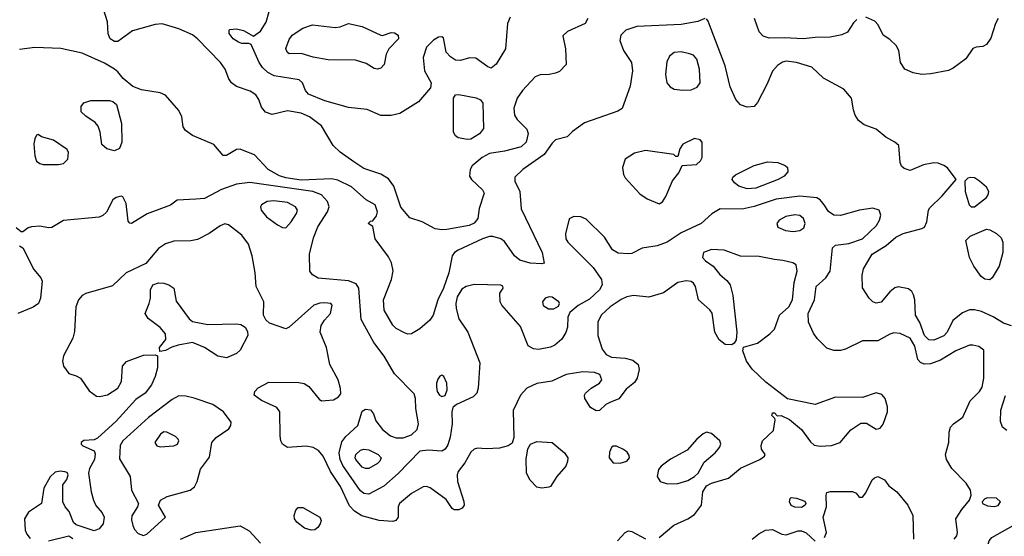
# Model space of a CAD drawing. Extents: x 1173029 to 1307123, y 522559 to 678521.
# Tile 208 of 256: x 1205506 to 1211311, y 598952 to 601997. Entities that reach past the tile are written whole.
import ezdxf

# ---------------------------------------------------------------- set-up
doc = ezdxf.new("R2010")
doc.units = 0

msp = doc.modelspace()

# ---------------------------------------------------------------- linework, layer by layer
at = {"layer": '0CON10XD'}
for points in [[(1208855.6, 602005), (1208839.2, 601975), (1208735, 601928), (1208708.3, 601901.7), (1208723.8, 601825), (1208726.7, 601733.3), (1208687.4, 601692.6), (1208665, 601681.4), (1208626.8, 601673.2), (1208575, 601672.9), (1208545, 601660.8), (1208470.2, 601579.8), (1208437.9, 601535), (1208420, 601475), (1208423.9, 601435), (1208438.3, 601408.3), (1208495, 601351.9), (1208504.5, 601325.5), (1208492.2, 601275), (1208462.3, 601247.7), (1208365, 601222.4), (1208275, 601208.4), (1208232.5, 601185), (1208174.2, 601135), (1208162.5, 601115), (1208157.5, 601075), (1208170, 601055), (1208234.5, 600995), (1208243.5, 600975), (1208215.6, 600885), (1208206.7, 600825), (1208185, 600798.1), (1208156.2, 600785), (1208025, 600760.9), (1207995, 600758.4), (1207955.4, 600765.4), (1207878.8, 600805), (1207805, 600829.5), (1207752.4, 600892.4), (1207710.9, 601015), (1207679.8, 601059.8), (1207635.9, 601085.9), (1207535, 601120), (1207475, 601159.2), (1207395, 601216.4), (1207353.1, 601255), (1207285, 601371.9), (1207215.2, 601425.2), (1207165.7, 601445.7), (1207085, 601460), (1206995, 601438.8), (1206955, 601451.9), (1206930.9, 601480.9), (1206915, 601525.8), (1206897.3, 601555), (1206865, 601576.8), (1206783.3, 601603.3), (1206755, 601624.2), (1206738.3, 601648.3), (1206716.4, 601705), (1206689.2, 601745), (1206554.8, 601884.8), (1206525, 601908.2), (1206445, 601943.1), (1206345, 601972.7), (1206305, 601968), (1206170.5, 601930.5), (1206085, 601868.2), (1206065, 601868.5), (1206040, 601885), (1206026.8, 601913.2), (1206024.3, 601985), (1205999.1, 602059.1)], [(1208398.2, 602011.8), (1208382.5, 601975), (1208370.5, 601825), (1208315.4, 601734.6), (1208285, 601712), (1208265, 601719.2), (1208195, 601770.4), (1208157.6, 601772.4), (1208105, 601756.9), (1208075, 601758.6), (1208045, 601777.5), (1208020.8, 601805), (1208005, 601890), (1207995, 601895.7), (1207975, 601894), (1207945, 601876.2), (1207904.6, 601835.4), (1207884.6, 601775), (1207892.5, 601695), (1207932, 601625), (1207928, 601595), (1207857.8, 601512.2), (1207746.2, 601445), (1207695, 601433.1), (1207635, 601432.2), (1207555, 601467.9), (1207445, 601479.1), (1207305, 601518), (1207208, 601558), (1207190.3, 601580.3), (1207172.7, 601625), (1207153.1, 601643.1), (1207006.5, 601666.5), (1206968.6, 601685), (1206937.1, 601715), (1206917.5, 601745), (1206870, 601850), (1206856.7, 601856.7), (1206815, 601856), (1206795, 601864.2), (1206764, 601885), (1206741.2, 601915), (1206740, 601935), (1206745, 601940), (1206785, 601943.8), (1206825, 601932.9), (1206885, 601900), (1206925, 601929.2), (1206958.3, 601981.7), (1206975.8, 602045)], [(1211275, 602003.8), (1211257.8, 601975), (1211230.9, 601889.1), (1211205, 601850), (1211185, 601840), (1211145, 601835.8), (1211125, 601827.5), (1211083.1, 601766.9), (1211008.8, 601711.2), (1210981.7, 601698.3), (1210877.4, 601677.4), (1210825, 601673.9), (1210773.9, 601683.9), (1210723.3, 601705), (1210698, 601745), (1210688.1, 601815), (1210672.5, 601845), (1210635, 601881.2), (1210596.1, 601906.1), (1210567.5, 601967.5), (1210547.5, 601987.5), (1210495, 602012)], [(1209545, 602004.2), (1209503.6, 601986.4), (1209405, 601968.2), (1209145, 601956.7), (1209078.8, 601935), (1209050, 601905), (1209043.8, 601875), (1209066, 601815), (1209113.3, 601745), (1209119.5, 601695), (1209105.5, 601605), (1209056.9, 601473.1), (1209032.2, 601457.8), (1208835, 601388.6), (1208765, 601338.8), (1208732.7, 601307.3), (1208665, 601288.8), (1208645, 601270), (1208598.3, 601201.7), (1208472.9, 601115), (1208425, 601068.8), (1208424.4, 601045), (1208453.6, 600985), (1208462.1, 600882.1), (1208586.7, 600625), (1208598.3, 600561.7), (1208585, 600557.5), (1208515, 600561.5), (1208455, 600580.4), (1208423.2, 600605), (1208365, 600690), (1208342, 600705), (1208295, 600718.4), (1208275, 600718.8), (1208235, 600705.9), (1208090.7, 600639.3), (1208069.4, 600625), (1208056.4, 600605), (1208035.8, 600505), (1208005, 600414.3), (1207971.2, 600345), (1207944.4, 600255), (1207923.3, 600226.7), (1207865, 600174.2), (1207815, 600146.2), (1207795, 600143.8), (1207775, 600151.2), (1207725, 600177.5), (1207706.1, 600196.1), (1207654.5, 600285), (1207651.5, 600345), (1207697.1, 600465), (1207707.6, 600517.6), (1207698.1, 600565), (1207680.2, 600600.2), (1207601.2, 600705), (1207588.3, 600778.3), (1207560, 600795), (1207575, 600810), (1207588.3, 600811.7), (1207609.5, 600840.5), (1207615.8, 600865), (1207602, 600905), (1207548, 600935), (1207462.4, 601012.4), (1207381.9, 601051.9), (1207345, 601058.7), (1207165, 601050.8), (1207075.8, 601065), (1207037.3, 601077.3), (1206970, 601115), (1206890.5, 601200.5), (1206830, 601225), (1206805, 601234), (1206785, 601232), (1206725, 601196.7), (1206705, 601196.7), (1206650.7, 601260.7), (1206524.2, 601315), (1206483.4, 601343.4), (1206470.6, 601365), (1206461.9, 601425), (1206445, 601462), (1206365, 601552.2), (1206335, 601566.5), (1206224.5, 601584.5), (1206173, 601603), (1206115, 601650.8), (1206085, 601689.2), (1206064, 601705), (1206005, 601741.2), (1205875, 601800.5), (1205747.8, 601827.8), (1205595, 601833.6), (1205505, 601821.1)], [(1207615, 601706.2), (1207595, 601710), (1207549.1, 601739.1), (1207485, 601757.8), (1207325, 601760.5), (1207235.4, 601775.4), (1207165, 601797.8), (1207095, 601795.7), (1207081.9, 601805), (1207075, 601827.5), (1207095, 601880), (1207112, 601905), (1207175, 601948), (1207233, 601967), (1207365, 601951.1), (1207395, 601954.4), (1207445, 601974.2), (1207525, 601956.7), (1207635, 601905.7), (1207645, 601904), (1207695, 601922.2), (1207715, 601920.5), (1207737.8, 601905), (1207738.9, 601885), (1207681.2, 601825), (1207665.9, 601794.1), (1207655, 601732.5), (1207635, 601711.2), (1207615, 601706.2)], [(1211353, 600193), (1211305, 600207.5), (1211245, 600246.5), (1211177, 600277), (1211135, 600287.9), (1211105, 600287.1), (1211065, 600269.4), (1211006.8, 600223.2), (1210974.4, 600155), (1210955, 600133.5), (1210895, 600108.5), (1210865, 600109.4), (1210839.6, 600135), (1210812.9, 600212.9), (1210786.1, 600256.1), (1210783.4, 600345), (1210776.2, 600375), (1210765.3, 600395.3), (1210745, 600411.4), (1210685, 600422.5), (1210665, 600416.2), (1210635, 600394), (1210585, 600332.9), (1210555.7, 600325.7), (1210535, 600334.4), (1210514, 600355), (1210475, 600417.5), (1210472.1, 600492.1), (1210480.7, 600529.3), (1210532.5, 600615), (1210615, 600666.5), (1210670.6, 600715), (1210715, 600737.7), (1210824.5, 600765.5), (1210839.2, 600775), (1210854.3, 600805), (1210864, 600875), (1210871.2, 600888.8), (1210945, 600958.8), (1211027.5, 601055), (1210975, 601124), (1210955, 601138.6), (1210920.9, 601150.9), (1210895, 601153.1), (1210835, 601141.1), (1210755, 601107.5), (1210720.3, 601120.3), (1210704.4, 601134.4), (1210695.8, 601155), (1210688.6, 601255), (1210666, 601276), (1210612, 601305), (1210555, 601351.4), (1210485, 601377.1), (1210452, 601402), (1210430.8, 601435), (1210420.8, 601465), (1210410, 601535), (1210365, 601586.9), (1210245, 601653.3), (1210176.4, 601716.4), (1210085, 601745.5), (1210025, 601753.5), (1210002.6, 601747.4), (1209973.4, 601726.6), (1209945, 601694), (1209910.8, 601615), (1209855, 601510), (1209835, 601485.8), (1209795, 601480.8), (1209755, 601494.4), (1209727.4, 601527.4), (1209695, 601602), (1209664.5, 601725), (1209581.9, 601941.9), (1209565, 601988), (1209555, 602002)], [(1210440.9, 601999.1), (1210420.9, 601979.1), (1210385.7, 601924.3), (1210353, 601907), (1210284.5, 601894.5), (1210195, 601892.5), (1210125, 601883.4), (1210015, 601890), (1209925, 601887.9), (1209889.3, 601899.3), (1209866, 601925), (1209838, 602005)], [(1209415, 601580.9), (1209465, 601584), (1209500.6, 601599.4), (1209517.1, 601625), (1209512.9, 601705), (1209497.1, 601765), (1209477.3, 601787.3), (1209455, 601796.5), (1209405, 601807.3), (1209365, 601804.4), (1209337, 601783), (1209321.9, 601748.1), (1209313.1, 601675), (1209320.9, 601625), (1209340.6, 601600.6), (1209365, 601587.3), (1209415, 601580.9)], [(1208145, 601290), (1208091.2, 601301.2), (1208075, 601313.3), (1208064.3, 601334.3), (1208064, 601535), (1208076.1, 601553.9), (1208095, 601556), (1208197.5, 601537.5), (1208223.3, 601525), (1208235.8, 601505), (1208239.4, 601355), (1208216.9, 601325), (1208165, 601293.1), (1208145, 601290)], [(1206065, 601224.1), (1206020.6, 601235), (1205990.6, 601260.6), (1205980.5, 601335), (1205968.8, 601368.8), (1205950.9, 601390.9), (1205895, 601429.2), (1205868.8, 601455), (1205868.8, 601485), (1205883.9, 601506.1), (1205925, 601520), (1206035, 601520), (1206055.9, 601515.9), (1206077.3, 601497.3), (1206105.4, 601385), (1206108.4, 601275), (1206095, 601238.5), (1206065, 601224.1)], [(1205735, 601143.8), (1205765, 601150), (1205790, 601175), (1205793.6, 601213.6), (1205785, 601232.5), (1205705, 601288), (1205635, 601306.7), (1205615, 601320), (1205605, 601316.7), (1205594.4, 601295.6), (1205590, 601265), (1205594.4, 601195.6), (1205605, 601164), (1205625, 601149.2), (1205645, 601144.3), (1205735, 601143.8)], [(1209275, 600912.5), (1209295, 600924), (1209315.4, 600954.6), (1209355, 601047.5), (1209392.5, 601095), (1209411.7, 601138.3), (1209495, 601143.3), (1209520, 601165), (1209530, 601185), (1209530, 601275), (1209518.3, 601288.3), (1209485, 601296.7), (1209415, 601263.3), (1209397.5, 601235), (1209385, 601190), (1209375, 601190), (1209361.7, 601201.7), (1209195, 601225.5), (1209129.8, 601210.2), (1209076.2, 601175), (1209060, 601125), (1209066, 601085), (1209076, 601065), (1209161.5, 600971.5), (1209205, 600940.6), (1209275, 600912.5)], [(1209795, 601000.9), (1209745, 601015.6), (1209720.6, 601035), (1209706.9, 601055), (1209710.9, 601069.1), (1209726.6, 601083.4), (1209835, 601137.1), (1209915, 601159.2), (1209975, 601156), (1210018.3, 601138.3), (1210032.5, 601125), (1210035, 601100), (1210013.3, 601075), (1209978, 601055), (1209845, 601004.6), (1209795, 601000.9)], [(1211060.2, 599109.8), (1211105.5, 599164.5), (1211114.4, 599195), (1211110.9, 599225), (1211086.7, 599265), (1211001.5, 599351.5), (1210969.2, 599405), (1210963.1, 599435), (1210982.9, 599505), (1210984.6, 599565), (1210992.5, 599595), (1211010.6, 599615), (1211065.8, 599654.2), (1211109.2, 599750.8), (1211164.7, 599805.3), (1211179.5, 599830.5), (1211189.7, 599885), (1211189.7, 600049.7), (1211161.3, 600071.3), (1211125, 600079.7), (1211105, 600077.8), (1211025, 600045.9), (1210935, 599990), (1210875, 599967.9), (1210837.4, 599967.4), (1210816.9, 599976.9), (1210801.2, 599995), (1210782.5, 600072.5), (1210755, 600120.8), (1210697.2, 600147.2), (1210659.4, 600150.6), (1210635, 600143.3), (1210565, 600104.6), (1210475, 600104.4), (1210375, 600055.6), (1210345, 600046.9), (1210305, 600046.9), (1210265, 600061.1), (1210207.2, 600117.2), (1210185, 600150), (1210157.1, 600215), (1210154.2, 600265), (1210192.3, 600345), (1210201.8, 600425), (1210257.8, 600475), (1210283.5, 600515), (1210297.6, 600652.4), (1210315, 600668.6), (1210395, 600677.1), (1210475.2, 600704.8), (1210556.9, 600785), (1210575.6, 600815), (1210583.1, 600845), (1210572, 600875), (1210535, 600885.5), (1210456.3, 600873.7), (1210345, 600843.1), (1210305, 600844.4), (1210275, 600865.7), (1210247.8, 600905), (1210225.4, 600935.4), (1210205, 600946.7), (1210105, 600957), (1209965, 600940.2), (1209835, 600896.5), (1209765, 600880.9), (1209635, 600881.4), (1209587, 600853), (1209523.8, 600796.2), (1209405, 600741.1), (1209323.4, 600686.6), (1209265, 600664.5), (1209175, 600650.6), (1209115, 600620), (1209095, 600616.2), (1209035, 600621.2), (1209000.9, 600640.9), (1208954.4, 600715), (1208845, 600820.6), (1208815, 600834.3), (1208772.3, 600837.7), (1208745.8, 600824.2), (1208723.5, 600735), (1208725.5, 600705), (1208736.5, 600685), (1208886.4, 600536.4), (1208936, 600465), (1208939.4, 600435), (1208923.3, 600405), (1208865, 600350.5), (1208797.8, 600312.2), (1208748.3, 600271.7), (1208737, 600243), (1208734.5, 600185), (1208726, 600154), (1208702.7, 600115), (1208661.3, 600078.7), (1208635, 600067.3), (1208565, 600054.1), (1208535, 600057.9), (1208504.3, 600075), (1208458.8, 600188.8), (1208348.8, 600315), (1208338.2, 600335), (1208335.6, 600384.4), (1208356, 600415), (1208355, 600426.7), (1208341.7, 600431.7), (1208185, 600437.3), (1208138, 600425), (1208112, 600408), (1208085, 600364), (1208077.2, 600325), (1208078.7, 600295), (1208095, 600233.3), (1208147.1, 600155), (1208218.2, 599975), (1208208.9, 599825), (1208201.4, 599795), (1208180, 599775), (1208080.9, 599729.1), (1208059.4, 599710.6), (1208053.6, 599686.4), (1208055.9, 599615), (1208044.2, 599535.8), (1208029.5, 599490.5), (1208014.1, 599465.9), (1207995, 599454.5), (1207915, 599460.8), (1207865, 599454.3), (1207736.9, 599323.1), (1207651.8, 599248.2), (1207565, 599201.5), (1207535, 599204.5), (1207512.9, 599222.9), (1207410.4, 599370.4), (1207394.8, 599405), (1207390.2, 599445), (1207405, 599508.9), (1207428.9, 599541.1), (1207498.5, 599605), (1207525, 599688.8), (1207545, 599702.5), (1207575, 599698), (1207592, 599675), (1207605, 599632.5), (1207645, 599582), (1207692, 599545), (1207725, 599532.2), (1207767.2, 599532.8), (1207815, 599550), (1207848.8, 599581.2), (1207857.8, 599615), (1207840.8, 599705), (1207840, 599765), (1207831.2, 599791.2), (1207715, 599910), (1207655, 600013.6), (1207594.3, 600094.2), (1207519.2, 600229.2), (1207504.5, 600414.5), (1207489.6, 600439.6), (1207445, 600457.9), (1207265, 600474.5), (1207232.6, 600492.6), (1207215.8, 600515), (1207214.4, 600615), (1207238.1, 600711.9), (1207263.2, 600776.8), (1207321.2, 600865), (1207331.2, 600895), (1207320.9, 600925), (1207285, 600964.5), (1207235, 600985.2), (1206861.7, 601038.3), (1206785, 601028), (1206694.7, 600995.3), (1206595, 600942.9), (1206545, 600938.6), (1206435, 600934), (1206395.5, 600904.5), (1206257.4, 600852.6), (1206165, 600796.7), (1206155, 600797.5), (1206145, 600810), (1206134.1, 600914.1), (1206113, 600953), (1206105, 600957.5), (1206075, 600950), (1206055.6, 600934.4), (1206016.9, 600863.1), (1205996.8, 600843.2), (1205975, 600832.5), (1205765, 600813.3), (1205695, 600772.5), (1205675, 600770), (1205625, 600780), (1205575, 600776.7), (1205555, 600770), (1205525, 600747.5), (1205515, 600747.5), (1205485, 600770)], [(1211135, 600893.5), (1211205, 600950), (1211215.6, 600965), (1211218.6, 600985), (1211205, 601010), (1211165, 601046.2), (1211135.5, 601065.5), (1211112.7, 601067.3), (1211095, 601063.3), (1211077.5, 601045), (1211079.2, 600985), (1211104.4, 600905), (1211115, 600894.5), (1211135, 600893.5)], [(1207075, 600770), (1207106.7, 600805), (1207138.1, 600855), (1207142.9, 600875), (1207132.5, 600895), (1207085, 600919.7), (1207005, 600929.6), (1206965.4, 600924.6), (1206930.8, 600905), (1206925.8, 600894.2), (1206929.4, 600875), (1206961.4, 600835), (1207025, 600788), (1207055, 600772), (1207075, 600770)], [(1209275, 598944.3), (1209362.8, 599017.2), (1209445, 599054.5), (1209485, 599081.2), (1209525.9, 599135), (1209533.5, 599215), (1209555, 599248.7), (1209585, 599265.3), (1209684.7, 599295.3), (1209755, 599353.3), (1209870, 599405), (1209896.7, 599425), (1209900, 599435), (1209880, 599465), (1209877, 599487), (1209885.9, 599514.1), (1209950, 599575), (1209958.8, 599638.8), (1209957.5, 599647.5), (1209940, 599665), (1209945, 599680), (1209955, 599680), (1209972.5, 599662.5), (1209995, 599663.3), (1210045, 599640.8), (1210115, 599581.1), (1210168.8, 599508.8), (1210190.1, 599490.1), (1210225, 599483.1), (1210292.4, 599487.6), (1210342.5, 599505), (1210405, 599580), (1210465, 599618.5), (1210498.3, 599618.3), (1210555, 599584), (1210579.7, 599590.3), (1210596.3, 599613.7), (1210622.5, 599685), (1210622.5, 599715), (1210607.7, 599765), (1210588.1, 599788.1), (1210555, 599798.4), (1210475, 599770.9), (1210315, 599771.3), (1210195, 599730), (1210032.9, 599762.9), (1209905, 599861.5), (1209825, 599936.7), (1209791.1, 599985), (1209770, 600045), (1209773.9, 600066.1), (1209855, 600091.1), (1209927.5, 600145), (1209955, 600174), (1209984.4, 600255), (1210039.6, 600305), (1210062.2, 600345), (1210071.5, 600448.5), (1210090, 600515), (1210083, 600553), (1210064.5, 600564.5), (1210005, 600578.5), (1209955, 600582.7), (1209865, 600601.8), (1209755, 600603.3), (1209659.5, 600639.5), (1209585, 600642.5), (1209538, 600625), (1209532, 600595), (1209548.8, 600575), (1209594, 600545), (1209632.9, 600495), (1209675, 600460), (1209694.4, 600435), (1209711.1, 600371.1), (1209733.3, 600155), (1209729.2, 600110.8), (1209718.8, 600091.2), (1209705, 600081.2), (1209665, 600082.5), (1209630.2, 600110.2), (1209603.7, 600155), (1209588.1, 600268.1), (1209575, 600287.8), (1209508.6, 600345), (1209489.2, 600425), (1209478.8, 600445), (1209465, 600453.8), (1209435, 600458), (1209385, 600448.8), (1209301.9, 600388.1), (1209215, 600360.9), (1209125, 600370.7), (1209085, 600362.9), (1209052.2, 600347.8), (1208986.2, 600305), (1208933.2, 600255), (1208913.8, 600215), (1208913.5, 600135), (1208939.6, 600055), (1208963.8, 600023.8), (1208995, 600008.1), (1209075, 600002.8), (1209120.7, 599990.7), (1209151.4, 599965), (1209158.6, 599935), (1209145.6, 599885), (1209131.1, 599858.9), (1209080.9, 599819.1), (1209037.3, 599762.7), (1208985, 599741.3), (1208960.7, 599729.2), (1208925, 599694.5), (1208905, 599691.5), (1208871.1, 599711.1), (1208837.5, 599765), (1208835.8, 599785), (1208842.5, 599795), (1208875, 599825.6), (1208923.8, 599855), (1208938, 599875), (1208926, 599905), (1208895, 599916.9), (1208825, 599922.1), (1208726.7, 599905), (1208643, 599867), (1208555, 599853.2), (1208495.6, 599825), (1208457.7, 599785), (1208415.5, 599694.5), (1208418.9, 599535), (1208408.6, 599501.4), (1208386.2, 599485), (1208335, 599470.8), (1208256.9, 599466.9), (1208205, 599472.1), (1208185, 599466.5), (1208165, 599448.1), (1208129.7, 599385), (1208091.1, 599335), (1208084.6, 599314.6), (1208086.1, 599276.1), (1208125, 599157.5), (1208126, 599135), (1208115, 599118.8), (1208095, 599108), (1208067.7, 599107.7), (1208055, 599116.7), (1208019.5, 599169.5), (1207925, 599238.1), (1207905, 599245.7), (1207885, 599244.4), (1207816.2, 599203.8), (1207745.7, 599145), (1207737.1, 599125), (1207738, 599065), (1207724.2, 599045.8), (1207705, 599040), (1207624.7, 599044.7), (1207522.5, 599072.5), (1207480.3, 599100.3), (1207451, 599131), (1207397.1, 599245), (1207337.7, 599335), (1207294.4, 599424.4), (1207268.2, 599458.2), (1207235.9, 599475.9), (1207195, 599483.4), (1207085, 599474.7), (1207054.4, 599494.4), (1207044.7, 599515), (1207041.1, 599545), (1207039.4, 599685), (1207021.2, 599711.2), (1206932.3, 599752.3), (1206888.8, 599785), (1206892, 599805), (1206912.6, 599827.4), (1206975, 599861.5), (1207150.7, 599859.3), (1207183, 599853), (1207211.4, 599835), (1207270.5, 599760.5), (1207285, 599751.2), (1207355, 599756.9), (1207385, 599774.3), (1207398.3, 599791.7), (1207397.3, 599822.7), (1207383.5, 599875), (1207334.4, 599965), (1207314.4, 600065), (1207278.1, 600155), (1207284, 600195), (1207303.2, 600226.8), (1207338, 600265), (1207348.8, 600315), (1207340, 600325), (1207305, 600329.2), (1207275, 600327.1), (1207240, 600315), (1207095, 600184.3), (1207075, 600175.7), (1206978.9, 600208.9), (1206957.2, 600227.2), (1206943.3, 600255), (1206944.4, 600334.4), (1206900, 600425), (1206894.6, 600505), (1206876.9, 600605), (1206854.2, 600674.2), (1206816.4, 600726.4), (1206737.1, 600787.1), (1206715, 600793.5), (1206687, 600783), (1206622.7, 600737.3), (1206555, 600700.9), (1206515, 600692.9), (1206415, 600691.5), (1206365, 600675.6), (1206325, 600648.1), (1206249.4, 600560.6), (1206133.3, 600505), (1206052.1, 600427.9), (1205896.1, 600383.9), (1205875, 600371.5), (1205852.1, 600345), (1205836.1, 600305), (1205829.2, 600159.2), (1205819.9, 600120.1), (1205763.4, 600016.6), (1205757.9, 599985), (1205764.4, 599955.6), (1205795, 599911.9), (1205838.8, 599898.8), (1205865, 599883.8), (1205915, 599810), (1205958.8, 599778.8), (1205976.1, 599776.1), (1206023.2, 599786.8), (1206084.5, 599825.5), (1206105.6, 599865), (1206111.4, 599955), (1206135, 599983.1), (1206235, 600018.9), (1206305, 600022.5), (1206317.5, 600015), (1206318.1, 599945), (1206305.5, 599894.5), (1206283.1, 599845), (1206245.7, 599795), (1206191.1, 599758.9), (1206075, 599631.4), (1205965, 599530.8), (1205945, 599520), (1205885, 599516), (1205867.5, 599505), (1205867.5, 599495), (1205877.5, 599485), (1205945, 599456.7), (1205951.2, 599438.8), (1205946.9, 599405), (1205917.2, 599352.8), (1205911.8, 599325), (1205927.5, 599215), (1205940.9, 599165), (1205954.6, 599134.6), (1205991.4, 599091.4), (1206004.4, 599065), (1205997.5, 599025), (1205975, 598995.7), (1205944.4, 598984.4), (1205839.2, 599019.2), (1205822.9, 599032.9), (1205797.4, 599097.4), (1205774.2, 599125), (1205760, 599155), (1205760, 599255), (1205783.6, 599286.4), (1205792.5, 599315), (1205785, 599327.5), (1205773, 599333), (1205745, 599336.2), (1205715, 599330), (1205685, 599302.5), (1205648, 599235), (1205634, 599145), (1205558, 599095), (1205534.3, 599055), (1205538.8, 598988.8), (1205548, 598965), (1205568.6, 598938.6)], [(1210065, 600748.8), (1210105, 600753.8), (1210129.1, 600770.9), (1210136.1, 600795), (1210125.8, 600825.8), (1210105, 600842.5), (1210075, 600847.1), (1210022.6, 600837.4), (1209983.8, 600816.2), (1209970, 600795), (1209976.2, 600775), (1210020, 600755), (1210065, 600748.8)], [(1211225, 600464), (1211195, 600468), (1211175, 600484), (1211130, 600545), (1211106.4, 600596.4), (1211084, 600695), (1211108.7, 600721.3), (1211205, 600761.9), (1211225, 600758.6), (1211265, 600737.5), (1211291.7, 600711.7), (1211301.2, 600685), (1211301.2, 600625), (1211280.8, 600545), (1211240, 600475), (1211225, 600464)], [(1205505, 600663.3), (1205525, 600652.5), (1205588.8, 600525), (1205631.2, 600475), (1205637.5, 600455), (1205629.5, 600355), (1205616.7, 600325), (1205585, 600302.7), (1205495.4, 600264.6)], [(1206725, 600003.3), (1206674, 600014), (1206595, 600064.2), (1206524.1, 600094.1), (1206440.3, 600079.7), (1206402.3, 600067.7), (1206365, 600046.7), (1206331.7, 600041.7), (1206330, 600065), (1206367.5, 600112.5), (1206365.8, 600145), (1206335, 600182.5), (1206264, 600235), (1206246.2, 600265), (1206268.8, 600325), (1206276.2, 600355), (1206276.2, 600405), (1206290, 600435), (1206324.3, 600445.7), (1206355, 600444.4), (1206385, 600434.3), (1206413.8, 600415), (1206427.6, 600337.6), (1206505, 600234), (1206525, 600217.5), (1206615, 600200.5), (1206785, 600205.4), (1206809.8, 600199.8), (1206834.6, 600184.6), (1206849.6, 600159.6), (1206850.4, 600135), (1206805, 600048.6), (1206785, 600029.4), (1206725, 600003.3)], [(1208655, 600292.5), (1208682.3, 600307.7), (1208688, 600325), (1208684.2, 600335), (1208645, 600362.2), (1208626.6, 600363.4), (1208603.8, 600355), (1208588.8, 600335), (1208592.7, 600312.7), (1208623, 600293), (1208655, 600292.5)], [(1207995, 599776.2), (1208015, 599781.2), (1208025.7, 599815), (1208024.3, 599855), (1208005.8, 599895), (1207995, 599901.2), (1207983.4, 599896.6), (1207970.9, 599879.1), (1207962.5, 599855), (1207962.9, 599832.9), (1207968, 599805), (1207981.2, 599785), (1207995, 599776.2)], [(1206235, 598957.5), (1206255, 598964.5), (1206366, 599065), (1206323.8, 599135), (1206336.2, 599165), (1206375, 599187.5), (1206510, 599225), (1206536.4, 599243.6), (1206552.2, 599275), (1206571.2, 599348.8), (1206625, 599418.8), (1206638.5, 599505), (1206664.5, 599535), (1206738.5, 599585), (1206751.5, 599605), (1206752.5, 599625), (1206706.9, 599685), (1206645, 599728.5), (1206535, 599766.5), (1206485, 599778.5), (1206445, 599779.6), (1206405, 599759.2), (1206265, 599652.9), (1206114.6, 599515), (1206097.8, 599487.8), (1206095, 599408.8), (1206157.1, 599305), (1206165.8, 599225), (1206205.7, 599145), (1206200.8, 599125), (1206167.2, 599072.8), (1206165, 599050), (1206172.2, 599015), (1206181.8, 598991.8), (1206205, 598968.9), (1206235, 598957.5)], [(1211325, 599575.5), (1211300.5, 599595), (1211289.1, 599629.1), (1211289.2, 599695), (1211317.8, 599782.2)], [(1206335, 599478.9), (1206415, 599484.5), (1206435.8, 599495), (1206444, 599515), (1206440, 599525), (1206425, 599540), (1206374.2, 599565.8), (1206355, 599567.1), (1206336.2, 599555), (1206302.9, 599505), (1206315, 599486), (1206335, 599478.9)], [(1209325, 599260.5), (1209385, 599263.2), (1209445, 599281.2), (1209485, 599304), (1209505.4, 599325), (1209540.4, 599389.6), (1209605.6, 599445), (1209630.9, 599475), (1209639.2, 599495), (1209633.8, 599515), (1209585, 599557.8), (1209555, 599566.5), (1209535, 599555.9), (1209497.7, 599525), (1209440.5, 599459.5), (1209343.2, 599406.8), (1209288.1, 599365), (1209271.5, 599345), (1209263.7, 599303.7), (1209282, 599275), (1209325, 599260.5)], [(1207545, 599351.5), (1207525, 599359.2), (1207487.5, 599405), (1207483.6, 599415), (1207488, 599435), (1207515, 599460), (1207535, 599465.9), (1207565, 599461.2), (1207618.5, 599435), (1207636.4, 599415), (1207629.5, 599395), (1207615, 599381.5), (1207565, 599352.1), (1207545, 599351.5)], [(1208584.2, 599235.8), (1208555, 599241.4), (1208515, 599282.5), (1208493.8, 599323.8), (1208492.6, 599407.4), (1208502, 599468), (1208518, 599495), (1208555, 599511.9), (1208645, 599505.5), (1208717.5, 599445), (1208736.5, 599415), (1208736.4, 599393.6), (1208725.4, 599364.6), (1208673.1, 599305), (1208635, 599246.2), (1208625, 599242), (1208584.2, 599235.8)], [(1209045, 599383.1), (1209085, 599395.7), (1209100.6, 599415), (1209099.1, 599429.1), (1209087.3, 599447.3), (1209065, 599464.2), (1209025, 599483.8), (1209005, 599483.8), (1208994.3, 599475.7), (1208982.7, 599447.3), (1208981.5, 599415), (1209005, 599384.4), (1209045, 599383.1)], [(1210251.4, 598945), (1210262.9, 598975), (1210242.9, 599065), (1210261.4, 599125), (1210260, 599195), (1210265, 599210), (1210285, 599216.2), (1210416.1, 599216.1), (1210436.4, 599206.4), (1210455, 599182.5), (1210475, 599182.5), (1210495, 599207.5), (1210532, 599285), (1210545, 599297.5), (1210565, 599304.2), (1210603.8, 599285), (1210630, 599250), (1210676.2, 599215), (1210742, 599135), (1210770.8, 599075), (1210775.8, 598935)], [(1210115, 599121.9), (1210075, 599123.3), (1210055, 599134.2), (1210044, 599155), (1210047.5, 599175), (1210055, 599180), (1210085, 599177.5), (1210135, 599158.8), (1210140, 599145), (1210136, 599135), (1210115, 599121.9)], [(1211251.7, 599128.3), (1211275, 599134.3), (1211288.8, 599155), (1211265, 599176.2), (1211211.7, 599178.3), (1211196.4, 599173.6), (1211180, 599155), (1211182.5, 599145), (1211211.3, 599131.3), (1211251.7, 599128.3)], [(1207225, 598988.6), (1207185, 599000.6), (1207138.9, 599035), (1207126.7, 599055), (1207123.3, 599075), (1207134.5, 599105.5), (1207148.3, 599121.7), (1207175, 599122.9), (1207275, 599064), (1207282.9, 599045), (1207276.9, 599025), (1207264, 599005), (1207245, 598990.8), (1207225, 598988.6)], [(1211014.3, 598935), (1211030, 598955), (1211035.6, 598975), (1211024.3, 599055.7), (1211060.2, 599109.8)], [(1206454.7, 598935.3), (1206545, 598974.5), (1206805, 599014.5), (1206859.2, 598985), (1206925, 598911.2)], [(1209824.3, 598935), (1209863.2, 598966.8), (1209902.4, 598987.6), (1209945, 598992.7), (1209998.8, 598965), (1210025, 598960.9), (1210095, 598983.5), (1210115, 598984.5), (1210142.7, 598972.7), (1210195, 598924.5)], [(1211332.5, 598785), (1211306, 598805), (1211275, 598818.1), (1211235, 598824.2), (1211215.8, 598835.8), (1211207.3, 598857.3), (1211212.5, 598892.5), (1211221.9, 598925), (1211237.5, 598945), (1211362.7, 599015)], [(1205675, 598924.6), (1205795, 598954.2), (1205819.2, 598939.2)], [(1209030, 598925), (1209075, 598974), (1209095, 598984), (1209115, 598980.8), (1209195, 598937.5)]]:
    msp.add_lwpolyline(points, dxfattribs=at)

doc.saveas('drawing.dxf')
